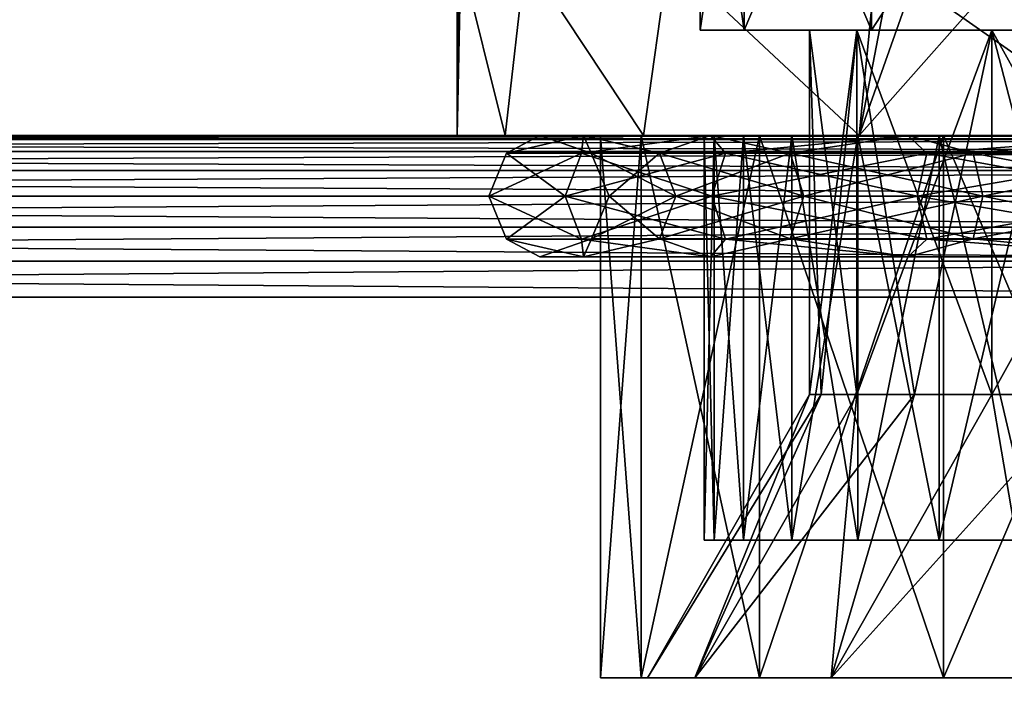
# Model space of a CAD drawing. Extents: x 0 to 500, y -78 to 1786.
# Tile 165 of 195: x 52.54 to 64.71, y 1773.47 to 1781.83. Entities that reach past the tile are written whole.
import ezdxf

# ---------------------------------------------------------------- set-up
doc = ezdxf.new("R2010")
doc.units = 0
doc.header["$LTSCALE"] = 52.148148
for name, color, linetype in [('100', 7, 'CONTINUOUS'), ('101', 7, 'CONTINUOUS'), ('102', 7, 'CONTINUOUS'), ('2', 7, 'CONTINUOUS'), ('281', 7, 'CONTINUOUS'), ('282', 7, 'CONTINUOUS'), ('283', 7, 'CONTINUOUS'), ('284', 7, 'CONTINUOUS'), ('285', 7, 'CONTINUOUS'), ('288', 7, 'CONTINUOUS'), ('289', 7, 'CONTINUOUS'), ('290', 7, 'CONTINUOUS'), ('298', 7, 'CONTINUOUS'), ('299', 7, 'CONTINUOUS'), ('300', 7, 'CONTINUOUS'), ('301', 7, 'CONTINUOUS'), ('302', 7, 'CONTINUOUS'), ('306', 7, 'CONTINUOUS'), ('307', 7, 'CONTINUOUS'), ('4', 7, 'CONTINUOUS'), ('6', 7, 'CONTINUOUS'), ('93', 7, 'CONTINUOUS'), ('95', 7, 'CONTINUOUS')]:
    doc.layers.add(name, color=color, linetype=linetype)

msp = doc.modelspace()

# ---------------------------------------------------------------- linework, layer by layer
at = {"layer": '100', "color": 7, "linetype": 'CONTINUOUS'}
for points in [[(61.123, 1775.4, -1.481), (61, 1775.4), (61.123, 1775.4, 1.481), (61.123, 1775.4, -1.481)], [(61.488, 1775.4, -2.922), (61.123, 1775.4, -1.481), (61.488, 1775.4, 2.922), (61.488, 1775.4, -2.922)], [(61.488, 1775.4, 2.922), (61.123, 1775.4, -1.481), (61.123, 1775.4, 1.481), (61.488, 1775.4, 2.922)], [(62.085, 1775.4, -4.284), (61.488, 1775.4, -2.922), (62.085, 1775.4, 4.284), (62.085, 1775.4, -4.284)], [(62.085, 1775.4, 4.284), (61.488, 1775.4, -2.922), (61.488, 1775.4, 2.922), (62.085, 1775.4, 4.284)], [(62.898, 1775.4, -5.528), (62.085, 1775.4, -4.284), (62.898, 1775.4, 5.528), (62.898, 1775.4, -5.528)], [(62.898, 1775.4, 5.528), (62.085, 1775.4, -4.284), (62.085, 1775.4, 4.284), (62.898, 1775.4, 5.528)], [(63.904, 1775.4, -6.622), (62.898, 1775.4, -5.528), (63.904, 1775.4, 6.622), (63.904, 1775.4, -6.622)], [(63.904, 1775.4, 6.622), (62.898, 1775.4, -5.528), (62.898, 1775.4, 5.528), (63.904, 1775.4, 6.622)], [(65.077, 1775.4, -7.534), (63.904, 1775.4, -6.622), (65.077, 1775.4, 7.534), (65.077, 1775.4, -7.534)], [(65.077, 1775.4, 7.534), (63.904, 1775.4, -6.622), (63.904, 1775.4, 6.622), (65.077, 1775.4, 7.534)]]:
    msp.add_3dface(points, dxfattribs=at)
at = {"layer": '101', "color": 7, "linetype": 'CONTINUOUS'}
for points in [[(61, 1780.4), (61.123, 1780.4, 1.481), (61, 1775.4), (61, 1780.4)], [(61, 1775.4), (61.123, 1780.4, 1.481), (61.123, 1775.4, 1.481), (61, 1775.4)], [(61.123, 1780.4, 1.481), (61.488, 1780.4, 2.922), (61.123, 1775.4, 1.481), (61.123, 1780.4, 1.481)], [(61.488, 1780.4, 2.922), (61.488, 1775.4, 2.922), (61.123, 1775.4, 1.481), (61.488, 1780.4, 2.922)], [(61.488, 1780.4, 2.922), (62.085, 1780.4, 4.284), (61.488, 1775.4, 2.922), (61.488, 1780.4, 2.922)], [(62.085, 1780.4, 4.284), (62.085, 1775.4, 4.284), (61.488, 1775.4, 2.922), (62.085, 1780.4, 4.284)], [(62.085, 1780.4, 4.284), (62.898, 1780.4, 5.528), (62.085, 1775.4, 4.284), (62.085, 1780.4, 4.284)], [(62.898, 1780.4, 5.528), (62.898, 1775.4, 5.528), (62.085, 1775.4, 4.284), (62.898, 1780.4, 5.528)], [(62.898, 1780.4, 5.528), (63.904, 1780.4, 6.622), (62.898, 1775.4, 5.528), (62.898, 1780.4, 5.528)], [(63.904, 1780.4, 6.622), (63.904, 1775.4, 6.622), (62.898, 1775.4, 5.528), (63.904, 1780.4, 6.622)], [(63.904, 1780.4, 6.622), (65.077, 1780.4, 7.535), (63.904, 1775.4, 6.622), (63.904, 1780.4, 6.622)], [(65.077, 1780.4, 7.535), (65.077, 1775.4, 7.534), (63.904, 1775.4, 6.622), (65.077, 1780.4, 7.535)]]:
    msp.add_3dface(points, dxfattribs=at)
at = {"layer": '102', "color": 7, "linetype": 'CONTINUOUS'}
for points in [[(61.123, 1780.4, -1.481), (61, 1780.4), (61.123, 1775.4, -1.481), (61.123, 1780.4, -1.481)], [(61, 1780.4), (61, 1775.4), (61.123, 1775.4, -1.481), (61, 1780.4)], [(61.488, 1780.4, -2.922), (61.123, 1780.4, -1.481), (61.488, 1775.4, -2.922), (61.488, 1780.4, -2.922)], [(61.123, 1780.4, -1.481), (61.123, 1775.4, -1.481), (61.488, 1775.4, -2.922), (61.123, 1780.4, -1.481)], [(62.085, 1780.4, -4.284), (61.488, 1780.4, -2.922), (62.085, 1775.4, -4.284), (62.085, 1780.4, -4.284)], [(61.488, 1780.4, -2.922), (61.488, 1775.4, -2.922), (62.085, 1775.4, -4.284), (61.488, 1780.4, -2.922)], [(62.898, 1780.4, -5.528), (62.085, 1780.4, -4.284), (62.898, 1775.4, -5.528), (62.898, 1780.4, -5.528)], [(62.085, 1780.4, -4.284), (62.085, 1775.4, -4.284), (62.898, 1775.4, -5.528), (62.085, 1780.4, -4.284)], [(63.904, 1780.4, -6.622), (62.898, 1780.4, -5.528), (63.904, 1775.4, -6.622), (63.904, 1780.4, -6.622)], [(62.898, 1780.4, -5.528), (62.898, 1775.4, -5.528), (63.904, 1775.4, -6.622), (62.898, 1780.4, -5.528)], [(65.077, 1780.4, -7.535), (63.904, 1780.4, -6.622), (65.077, 1775.4, -7.534), (65.077, 1780.4, -7.535)], [(63.904, 1780.4, -6.622), (63.904, 1775.4, -6.622), (65.077, 1775.4, -7.534), (63.904, 1780.4, -6.622)]]:
    msp.add_3dface(points, dxfattribs=at)
at = {"layer": '2', "color": 7, "linetype": 'CONTINUOUS'}
for points in [[(75, 1780.4, -13), (15, 1780.4, -13), (70.743, 1780.4, -8.969), (75, 1780.4, -13)], [(15, 1780.4, 13), (75, 1780.4, 13), (19.257, 1780.4, 8.969), (15, 1780.4, 13)], [(15, 1780.4, -13), (61, 1780.4), (61.123, 1780.4, -1.481), (15, 1780.4, -13)], [(61, 1780.4), (15, 1780.4, -13), (24.923, 1780.4, -7.535), (61, 1780.4)], [(70.743, 1780.4, -8.969), (15, 1780.4, -13), (69.257, 1780.4, -8.969), (70.743, 1780.4, -8.969)], [(69.257, 1780.4, -8.969), (15, 1780.4, -13), (67.791, 1780.4, -8.725), (69.257, 1780.4, -8.969)], [(67.791, 1780.4, -8.725), (15, 1780.4, -13), (66.385, 1780.4, -8.242), (67.791, 1780.4, -8.725)], [(66.385, 1780.4, -8.242), (15, 1780.4, -13), (65.077, 1780.4, -7.535), (66.385, 1780.4, -8.242)], [(65.077, 1780.4, -7.535), (15, 1780.4, -13), (63.904, 1780.4, -6.622), (65.077, 1780.4, -7.535)], [(63.904, 1780.4, -6.622), (15, 1780.4, -13), (62.898, 1780.4, -5.528), (63.904, 1780.4, -6.622)], [(62.898, 1780.4, -5.528), (15, 1780.4, -13), (62.085, 1780.4, -4.284), (62.898, 1780.4, -5.528)], [(62.085, 1780.4, -4.284), (15, 1780.4, -13), (61.488, 1780.4, -2.922), (62.085, 1780.4, -4.284)], [(61.488, 1780.4, -2.922), (15, 1780.4, -13), (61.123, 1780.4, -1.481), (61.488, 1780.4, -2.922)], [(19.257, 1780.4, 8.969), (75, 1780.4, 13), (20.743, 1780.4, 8.969), (19.257, 1780.4, 8.969)], [(20.743, 1780.4, 8.969), (75, 1780.4, 13), (22.209, 1780.4, 8.725), (20.743, 1780.4, 8.969)], [(22.209, 1780.4, 8.725), (75, 1780.4, 13), (23.615, 1780.4, 8.242), (22.209, 1780.4, 8.725)], [(23.615, 1780.4, 8.242), (75, 1780.4, 13), (24.923, 1780.4, 7.535), (23.615, 1780.4, 8.242)], [(24.923, 1780.4, 7.535), (75, 1780.4, 13), (26.096, 1780.4, 6.622), (24.923, 1780.4, 7.535)], [(26.096, 1780.4, -6.622), (61, 1780.4), (24.923, 1780.4, -7.535), (26.096, 1780.4, -6.622)], [(26.096, 1780.4, 6.622), (75, 1780.4, 13), (27.102, 1780.4, 5.528), (26.096, 1780.4, 6.622)], [(27.102, 1780.4, -5.528), (61, 1780.4), (26.096, 1780.4, -6.622), (27.102, 1780.4, -5.528)], [(27.102, 1780.4, 5.528), (75, 1780.4, 13), (27.915, 1780.4, 4.284), (27.102, 1780.4, 5.528)], [(27.915, 1780.4, -4.284), (61, 1780.4), (27.102, 1780.4, -5.528), (27.915, 1780.4, -4.284)], [(27.915, 1780.4, 4.284), (75, 1780.4, 13), (28.512, 1780.4, 2.922), (27.915, 1780.4, 4.284)], [(28.512, 1780.4, -2.922), (61, 1780.4), (27.915, 1780.4, -4.284), (28.512, 1780.4, -2.922)], [(28.512, 1780.4, 2.922), (75, 1780.4, 13), (28.877, 1780.4, 1.481), (28.512, 1780.4, 2.922)], [(28.877, 1780.4, -1.481), (61, 1780.4), (28.512, 1780.4, -2.922), (28.877, 1780.4, -1.481)], [(28.877, 1780.4, 1.481), (75, 1780.4, 13), (29, 1780.4), (28.877, 1780.4, 1.481)], [(29, 1780.4), (61, 1780.4), (28.877, 1780.4, -1.481), (29, 1780.4)], [(75, 1780.4, 13), (65.077, 1780.4, 7.535), (29, 1780.4), (75, 1780.4, 13)], [(61.123, 1780.4, 1.481), (61, 1780.4), (29, 1780.4), (61.123, 1780.4, 1.481)], [(61.488, 1780.4, 2.922), (61.123, 1780.4, 1.481), (29, 1780.4), (61.488, 1780.4, 2.922)], [(62.085, 1780.4, 4.284), (61.488, 1780.4, 2.922), (29, 1780.4), (62.085, 1780.4, 4.284)], [(62.898, 1780.4, 5.528), (62.085, 1780.4, 4.284), (29, 1780.4), (62.898, 1780.4, 5.528)], [(63.904, 1780.4, 6.622), (62.898, 1780.4, 5.528), (29, 1780.4), (63.904, 1780.4, 6.622)], [(65.077, 1780.4, 7.535), (63.904, 1780.4, 6.622), (29, 1780.4), (65.077, 1780.4, 7.535)]]:
    msp.add_3dface(points, dxfattribs=at)
at = {"layer": '281', "color": 7, "linetype": 'CONTINUOUS'}
for points in [[(62.448, 1777.2, 1.502), (62.3, 1777.2), (62.886, 1781.7, 2.947), (62.448, 1777.2, 1.502)], [(62.886, 1781.7, 2.947), (62.3, 1777.2), (62.3, 1781.7), (62.886, 1781.7, 2.947)], [(62.886, 1777.2, 2.947), (62.448, 1777.2, 1.502), (62.886, 1781.7, 2.947), (62.886, 1777.2, 2.947)], [(63.598, 1777.2, 4.278), (62.886, 1777.2, 2.947), (64.555, 1781.7, 5.445), (63.598, 1777.2, 4.278)], [(64.555, 1781.7, 5.445), (62.886, 1777.2, 2.947), (62.886, 1781.7, 2.947), (64.555, 1781.7, 5.445)], [(64.555, 1777.2, 5.445), (63.598, 1777.2, 4.278), (64.555, 1781.7, 5.445), (64.555, 1777.2, 5.445)], [(65.722, 1777.2, 6.402), (64.555, 1777.2, 5.445), (67.053, 1781.7, 7.114), (65.722, 1777.2, 6.402)], [(67.053, 1781.7, 7.114), (64.555, 1777.2, 5.445), (64.555, 1781.7, 5.445), (67.053, 1781.7, 7.114)]]:
    msp.add_3dface(points, dxfattribs=at)
at = {"layer": '282', "color": 7, "linetype": 'CONTINUOUS'}
for points in [[(59.72, 1773.7), (60.223, 1773.7, -3.177), (60.3, 1773.7), (59.72, 1773.7)], [(60.223, 1773.7, 3.177), (59.72, 1773.7), (60.885, 1773.7, 3.318), (60.223, 1773.7, 3.177)], [(59.72, 1773.7), (60.3, 1773.7), (60.885, 1773.7, 3.318), (59.72, 1773.7)], [(60.223, 1773.7, -3.177), (61.683, 1773.7, -6.042), (60.885, 1773.7, -3.318), (60.223, 1773.7, -3.177)], [(60.3, 1773.7), (60.223, 1773.7, -3.177), (60.885, 1773.7, -3.318), (60.3, 1773.7)], [(61.683, 1773.7, 6.042), (60.223, 1773.7, 3.177), (60.885, 1773.7, 3.318), (61.683, 1773.7, 6.042)], [(60.885, 1773.7, -3.318), (61.683, 1773.7, -6.042), (62.569, 1773.7, -6.235), (60.885, 1773.7, -3.318)], [(62.569, 1773.7, 6.235), (61.683, 1773.7, 6.042), (60.885, 1773.7, 3.318), (62.569, 1773.7, 6.235)], [(61.683, 1773.7, -6.042), (63.958, 1773.7, -8.317), (62.569, 1773.7, -6.235), (61.683, 1773.7, -6.042)], [(63.958, 1773.7, 8.317), (61.683, 1773.7, 6.042), (62.569, 1773.7, 6.235), (63.958, 1773.7, 8.317)], [(62.569, 1773.7, -6.235), (63.958, 1773.7, -8.317), (65.15, 1773.7, -8.4), (62.569, 1773.7, -6.235)], [(65.15, 1773.7, 8.4), (63.958, 1773.7, 8.317), (62.569, 1773.7, 6.235), (65.15, 1773.7, 8.4)], [(63.958, 1773.7, -8.317), (66.823, 1773.7, -9.777), (65.15, 1773.7, -8.4), (63.958, 1773.7, -8.317)], [(66.823, 1773.7, 9.777), (63.958, 1773.7, 8.317), (68.316, 1773.7, 9.553), (66.823, 1773.7, 9.777)], [(68.316, 1773.7, 9.553), (63.958, 1773.7, 8.317), (65.15, 1773.7, 8.4), (68.316, 1773.7, 9.553)]]:
    msp.add_3dface(points, dxfattribs=at)
at = {"layer": '283', "color": 7, "linetype": 'CONTINUOUS'}
for points in [[(59.72, 1773.7), (60.223, 1773.7, 3.177), (59.72, 1780.4), (59.72, 1773.7)], [(59.72, 1780.4), (60.223, 1773.7, 3.177), (60.223, 1780.4, 3.177), (59.72, 1780.4)], [(60.223, 1773.7, 3.177), (61.683, 1773.7, 6.042), (60.223, 1780.4, 3.177), (60.223, 1773.7, 3.177)], [(60.223, 1780.4, 3.177), (61.683, 1773.7, 6.042), (61.683, 1780.4, 6.042), (60.223, 1780.4, 3.177)], [(61.683, 1773.7, 6.042), (63.958, 1773.7, 8.317), (61.683, 1780.4, 6.042), (61.683, 1773.7, 6.042)], [(61.683, 1780.4, 6.042), (63.958, 1773.7, 8.317), (63.958, 1780.4, 8.317), (61.683, 1780.4, 6.042)], [(63.958, 1773.7, 8.317), (66.823, 1773.7, 9.777), (63.958, 1780.4, 8.317), (63.958, 1773.7, 8.317)], [(63.958, 1780.4, 8.317), (66.823, 1773.7, 9.777), (66.823, 1780.4, 9.777), (63.958, 1780.4, 8.317)]]:
    msp.add_3dface(points, dxfattribs=at)
at = {"layer": '284', "color": 7, "linetype": 'CONTINUOUS'}
for points in [[(59.72, 1780.4), (60.223, 1780.4, 3.177), (57.95, 1780.4), (59.72, 1780.4)], [(58.54, 1780.4, -3.724), (59.72, 1780.4), (57.95, 1780.4), (58.54, 1780.4, -3.724)], [(57.95, 1780.4), (60.223, 1780.4, 3.177), (58.54, 1780.4, 3.724), (57.95, 1780.4)], [(59.72, 1780.4), (58.54, 1780.4, -3.724), (60.223, 1780.4, -3.177), (59.72, 1780.4)], [(60.223, 1780.4, 3.177), (61.683, 1780.4, 6.042), (58.54, 1780.4, 3.724), (60.223, 1780.4, 3.177)], [(58.54, 1780.4, 3.724), (61.683, 1780.4, 6.042), (60.251, 1780.4, 7.083), (58.54, 1780.4, 3.724)], [(58.54, 1780.4, -3.724), (60.251, 1780.4, -7.083), (61.683, 1780.4, -6.042), (58.54, 1780.4, -3.724)], [(60.223, 1780.4, -3.177), (58.54, 1780.4, -3.724), (61.683, 1780.4, -6.042), (60.223, 1780.4, -3.177)], [(61.683, 1780.4, 6.042), (63.958, 1780.4, 8.317), (60.251, 1780.4, 7.083), (61.683, 1780.4, 6.042)], [(60.251, 1780.4, 7.083), (63.958, 1780.4, 8.317), (62.917, 1780.4, 9.749), (60.251, 1780.4, 7.083)], [(60.251, 1780.4, -7.083), (62.917, 1780.4, -9.749), (63.958, 1780.4, -8.317), (60.251, 1780.4, -7.083)], [(61.683, 1780.4, -6.042), (60.251, 1780.4, -7.083), (63.958, 1780.4, -8.317), (61.683, 1780.4, -6.042)], [(63.958, 1780.4, 8.317), (66.823, 1780.4, 9.777), (62.917, 1780.4, 9.749), (63.958, 1780.4, 8.317)], [(66.823, 1780.4, 9.777), (70, 1780.4, 10.28), (62.917, 1780.4, 9.749), (66.823, 1780.4, 9.777)], [(62.917, 1780.4, 9.749), (70, 1780.4, 10.28), (73.724, 1780.4, 11.46), (62.917, 1780.4, 9.749)], [(62.917, 1780.4, -9.749), (66.276, 1780.4, -11.46), (66.823, 1780.4, -9.777), (62.917, 1780.4, -9.749)], [(63.958, 1780.4, -8.317), (62.917, 1780.4, -9.749), (66.823, 1780.4, -9.777), (63.958, 1780.4, -8.317)], [(66.276, 1780.4, 11.46), (62.917, 1780.4, 9.749), (73.724, 1780.4, 11.46), (66.276, 1780.4, 11.46)]]:
    msp.add_3dface(points, dxfattribs=at)
at = {"layer": '285', "color": 7, "linetype": 'CONTINUOUS'}
for points in [[(57.95, 1785.9), (57.95, 1780.4), (57.992, 1782.6, 1.001), (57.95, 1785.9)], [(57.95, 1780.4), (58.54, 1780.4, 3.724), (57.992, 1782.6, 1.001), (57.95, 1780.4)], [(57.992, 1782.6, 1.001), (58.54, 1780.4, 3.724), (58.795, 1782.6, 4.434), (57.992, 1782.6, 1.001)], [(58.54, 1780.4, 3.724), (60.251, 1780.4, 7.083), (58.795, 1782.6, 4.434), (58.54, 1780.4, 3.724)], [(58.795, 1782.6, 4.434), (60.251, 1780.4, 7.083), (60.558, 1782.6, 7.487), (58.795, 1782.6, 4.434)], [(60.251, 1780.4, 7.083), (62.917, 1780.4, 9.749), (60.558, 1782.6, 7.487), (60.251, 1780.4, 7.083)], [(60.558, 1782.6, 7.487), (62.917, 1780.4, 9.749), (63.129, 1782.6, 9.899), (60.558, 1782.6, 7.487)], [(62.917, 1780.4, 9.749), (66.276, 1780.4, 11.46), (63.129, 1782.6, 9.899), (62.917, 1780.4, 9.749)], [(63.129, 1782.6, 9.899), (66.276, 1780.4, 11.46), (64.863, 1782.6, 10.9), (63.129, 1782.6, 9.899)]]:
    msp.add_3dface(points, dxfattribs=at)
at = {"layer": '288', "color": 7, "linetype": 'CONTINUOUS'}
for points in [[(62.3, 1781.7), (62.3, 1777.2), (62.448, 1777.2, -1.502), (62.3, 1781.7)], [(62.886, 1781.7, -2.947), (62.3, 1781.7), (62.886, 1777.2, -2.947), (62.886, 1781.7, -2.947)], [(62.886, 1777.2, -2.947), (62.3, 1781.7), (62.448, 1777.2, -1.502), (62.886, 1777.2, -2.947)], [(64.555, 1781.7, -5.445), (62.886, 1781.7, -2.947), (64.555, 1777.2, -5.445), (64.555, 1781.7, -5.445)], [(64.555, 1777.2, -5.445), (62.886, 1781.7, -2.947), (63.598, 1777.2, -4.278), (64.555, 1777.2, -5.445)], [(63.598, 1777.2, -4.278), (62.886, 1781.7, -2.947), (62.886, 1777.2, -2.947), (63.598, 1777.2, -4.278)], [(67.053, 1781.7, -7.114), (64.555, 1781.7, -5.445), (67.053, 1777.2, -7.114), (67.053, 1781.7, -7.114)], [(67.053, 1777.2, -7.114), (64.555, 1781.7, -5.445), (65.722, 1777.2, -6.402), (67.053, 1777.2, -7.114)], [(65.722, 1777.2, -6.402), (64.555, 1781.7, -5.445), (64.555, 1777.2, -5.445), (65.722, 1777.2, -6.402)]]:
    msp.add_3dface(points, dxfattribs=at)
at = {"layer": '289', "color": 7, "linetype": 'CONTINUOUS'}
for points in [[(60.223, 1773.7, -3.177), (59.72, 1773.7), (60.223, 1780.4, -3.177), (60.223, 1773.7, -3.177)], [(59.72, 1773.7), (59.72, 1780.4), (60.223, 1780.4, -3.177), (59.72, 1773.7)], [(61.683, 1773.7, -6.042), (60.223, 1773.7, -3.177), (61.683, 1780.4, -6.042), (61.683, 1773.7, -6.042)], [(60.223, 1773.7, -3.177), (60.223, 1780.4, -3.177), (61.683, 1780.4, -6.042), (60.223, 1773.7, -3.177)], [(63.958, 1773.7, -8.317), (61.683, 1773.7, -6.042), (63.958, 1780.4, -8.317), (63.958, 1773.7, -8.317)], [(61.683, 1773.7, -6.042), (61.683, 1780.4, -6.042), (63.958, 1780.4, -8.317), (61.683, 1773.7, -6.042)], [(66.823, 1773.7, -9.777), (63.958, 1773.7, -8.317), (66.823, 1780.4, -9.777), (66.823, 1773.7, -9.777)], [(63.958, 1773.7, -8.317), (63.958, 1780.4, -8.317), (66.823, 1780.4, -9.777), (63.958, 1773.7, -8.317)]]:
    msp.add_3dface(points, dxfattribs=at)
at = {"layer": '290', "color": 7, "linetype": 'CONTINUOUS'}
for points in [[(57.95, 1780.4), (57.95, 1785.9), (57.96, 1785.9, -0.501), (57.95, 1780.4)], [(57.992, 1782.6, -1.001), (57.95, 1780.4), (57.992, 1785.9, -1.001), (57.992, 1782.6, -1.001)], [(57.992, 1785.9, -1.001), (57.95, 1780.4), (57.96, 1785.9, -0.501), (57.992, 1785.9, -1.001)], [(64.863, 1782.6, -10.9), (62.917, 1780.4, -9.749), (64.863, 1785.9, -10.9), (64.863, 1782.6, -10.9)], [(64.863, 1785.9, -10.9), (62.917, 1780.4, -9.749), (63.975, 1785.9, -10.436), (64.863, 1785.9, -10.9)], [(63.975, 1785.9, -10.436), (62.917, 1780.4, -9.749), (63.129, 1782.6, -9.899), (63.975, 1785.9, -10.436)], [(58.54, 1780.4, -3.724), (57.95, 1780.4), (57.992, 1782.6, -1.001), (58.54, 1780.4, -3.724)], [(58.795, 1782.6, -4.434), (58.54, 1780.4, -3.724), (57.992, 1782.6, -1.001), (58.795, 1782.6, -4.434)], [(60.251, 1780.4, -7.083), (58.54, 1780.4, -3.724), (58.795, 1782.6, -4.434), (60.251, 1780.4, -7.083)], [(60.558, 1782.6, -7.487), (60.251, 1780.4, -7.083), (58.795, 1782.6, -4.434), (60.558, 1782.6, -7.487)], [(62.917, 1780.4, -9.749), (60.251, 1780.4, -7.083), (60.558, 1782.6, -7.487), (62.917, 1780.4, -9.749)], [(63.129, 1782.6, -9.899), (62.917, 1780.4, -9.749), (60.558, 1782.6, -7.487), (63.129, 1782.6, -9.899)], [(66.276, 1780.4, -11.46), (62.917, 1780.4, -9.749), (64.863, 1782.6, -10.9), (66.276, 1780.4, -11.46)]]:
    msp.add_3dface(points, dxfattribs=at)
at = {"layer": '298', "color": 7, "linetype": 'CONTINUOUS'}
for points in [[(62.3, 1777.2), (60.3, 1773.7), (60.885, 1773.7, -3.318), (62.3, 1777.2)], [(62.3, 1777.2), (60.885, 1773.7, -3.318), (62.448, 1777.2, -1.502), (62.3, 1777.2)], [(60.885, 1773.7, -3.318), (62.569, 1773.7, -6.235), (62.886, 1777.2, -2.947), (60.885, 1773.7, -3.318)], [(60.885, 1773.7, -3.318), (62.886, 1777.2, -2.947), (62.448, 1777.2, -1.502), (60.885, 1773.7, -3.318)], [(62.569, 1773.7, -6.235), (65.15, 1773.7, -8.4), (64.555, 1777.2, -5.445), (62.569, 1773.7, -6.235)], [(62.569, 1773.7, -6.235), (64.555, 1777.2, -5.445), (63.598, 1777.2, -4.278), (62.569, 1773.7, -6.235)], [(62.569, 1773.7, -6.235), (63.598, 1777.2, -4.278), (62.886, 1777.2, -2.947), (62.569, 1773.7, -6.235)], [(65.15, 1773.7, -8.4), (65.722, 1777.2, -6.402), (64.555, 1777.2, -5.445), (65.15, 1773.7, -8.4)]]:
    msp.add_3dface(points, dxfattribs=at)
at = {"layer": '299', "color": 7, "linetype": 'CONTINUOUS'}
for points in [[(62.3, 1777.2), (62.448, 1777.2, 1.502), (60.3, 1773.7), (62.3, 1777.2)], [(60.3, 1773.7), (62.448, 1777.2, 1.502), (60.885, 1773.7, 3.318), (60.3, 1773.7)], [(62.448, 1777.2, 1.502), (62.886, 1777.2, 2.947), (60.885, 1773.7, 3.318), (62.448, 1777.2, 1.502)], [(62.886, 1777.2, 2.947), (63.598, 1777.2, 4.278), (60.885, 1773.7, 3.318), (62.886, 1777.2, 2.947)], [(63.598, 1777.2, 4.278), (62.569, 1773.7, 6.235), (60.885, 1773.7, 3.318), (63.598, 1777.2, 4.278)], [(63.598, 1777.2, 4.278), (64.555, 1777.2, 5.445), (62.569, 1773.7, 6.235), (63.598, 1777.2, 4.278)], [(64.555, 1777.2, 5.445), (65.722, 1777.2, 6.402), (62.569, 1773.7, 6.235), (64.555, 1777.2, 5.445)], [(65.722, 1777.2, 6.402), (65.15, 1773.7, 8.4), (62.569, 1773.7, 6.235), (65.722, 1777.2, 6.402)]]:
    msp.add_3dface(points, dxfattribs=at)
at = {"layer": '300', "color": 7, "linetype": 'CONTINUOUS'}
for points in [[(60.95, 1785.4), (61.496, 1785.4, 3.095), (60.95, 1781.7), (60.95, 1785.4)], [(60.95, 1781.7), (61.496, 1785.4, 3.095), (61.496, 1781.7, 3.095), (60.95, 1781.7)], [(61.496, 1785.4, 3.095), (63.067, 1785.4, 5.817), (61.496, 1781.7, 3.095), (61.496, 1785.4, 3.095)], [(61.496, 1781.7, 3.095), (63.067, 1785.4, 5.817), (63.067, 1781.7, 5.817), (61.496, 1781.7, 3.095)], [(63.067, 1785.4, 5.817), (65.475, 1785.4, 7.838), (63.067, 1781.7, 5.817), (63.067, 1785.4, 5.817)], [(63.067, 1781.7, 5.817), (65.475, 1785.4, 7.838), (65.475, 1781.7, 7.838), (63.067, 1781.7, 5.817)]]:
    msp.add_3dface(points, dxfattribs=at)
at = {"layer": '301', "color": 7, "linetype": 'CONTINUOUS'}
for points in [[(62.3, 1781.7), (60.95, 1781.7), (61.496, 1781.7, 3.095), (62.3, 1781.7)], [(60.95, 1781.7), (62.3, 1781.7), (62.886, 1781.7, -2.947), (60.95, 1781.7)], [(61.496, 1781.7, -3.095), (60.95, 1781.7), (62.886, 1781.7, -2.947), (61.496, 1781.7, -3.095)], [(64.555, 1781.7, 5.445), (62.886, 1781.7, 2.947), (61.496, 1781.7, 3.095), (64.555, 1781.7, 5.445)], [(64.555, 1781.7, 5.445), (61.496, 1781.7, 3.095), (63.067, 1781.7, 5.817), (64.555, 1781.7, 5.445)], [(62.886, 1781.7, 2.947), (62.3, 1781.7), (61.496, 1781.7, 3.095), (62.886, 1781.7, 2.947)], [(63.067, 1781.7, -5.817), (61.496, 1781.7, -3.095), (64.555, 1781.7, -5.445), (63.067, 1781.7, -5.817)], [(64.555, 1781.7, -5.445), (61.496, 1781.7, -3.095), (62.886, 1781.7, -2.947), (64.555, 1781.7, -5.445)], [(67.053, 1781.7, 7.114), (64.555, 1781.7, 5.445), (63.067, 1781.7, 5.817), (67.053, 1781.7, 7.114)], [(67.053, 1781.7, 7.114), (63.067, 1781.7, 5.817), (65.475, 1781.7, 7.838), (67.053, 1781.7, 7.114)], [(65.475, 1781.7, -7.838), (63.067, 1781.7, -5.817), (67.053, 1781.7, -7.114), (65.475, 1781.7, -7.838)], [(67.053, 1781.7, -7.114), (63.067, 1781.7, -5.817), (64.555, 1781.7, -5.445), (67.053, 1781.7, -7.114)]]:
    msp.add_3dface(points, dxfattribs=at)
at = {"layer": '302', "color": 7, "linetype": 'CONTINUOUS'}
for points in [[(61.496, 1785.4, -3.095), (60.95, 1785.4), (61.496, 1781.7, -3.095), (61.496, 1785.4, -3.095)], [(60.95, 1785.4), (60.95, 1781.7), (61.496, 1781.7, -3.095), (60.95, 1785.4)], [(63.067, 1785.4, -5.817), (61.496, 1785.4, -3.095), (63.067, 1781.7, -5.817), (63.067, 1785.4, -5.817)], [(61.496, 1785.4, -3.095), (61.496, 1781.7, -3.095), (63.067, 1781.7, -5.817), (61.496, 1785.4, -3.095)], [(65.475, 1785.4, -7.838), (63.067, 1785.4, -5.817), (65.475, 1781.7, -7.838), (65.475, 1785.4, -7.838)], [(63.067, 1785.4, -5.817), (63.067, 1781.7, -5.817), (65.475, 1781.7, -7.838), (63.067, 1785.4, -5.817)]]:
    msp.add_3dface(points, dxfattribs=at)
at = {"layer": '306', "color": 7, "linetype": 'CONTINUOUS'}
for points in [[(59.484, 1780.18, -4.802), (58.557, 1780.18, -1.645), (59.51, 1780.4, -3.408), (59.484, 1780.18, -4.802)], [(58.557, 1780.18, -1.645), (58.557, 1780.18, 1.645), (58.97, 1780.4), (58.557, 1780.18, -1.645)], [(59.51, 1780.4, -3.408), (58.557, 1780.18, -1.645), (58.97, 1780.4), (59.51, 1780.4, -3.408)], [(58.557, 1780.18, 1.645), (59.484, 1780.18, 4.802), (59.51, 1780.4, 3.408), (58.557, 1780.18, 1.645)], [(58.97, 1780.4), (58.557, 1780.18, 1.645), (59.51, 1780.4, 3.408), (58.97, 1780.4)], [(61.263, 1780.18, -7.57), (59.484, 1780.18, -4.802), (61.077, 1780.4, -6.483), (61.263, 1780.18, -7.57)], [(61.077, 1780.4, -6.483), (59.484, 1780.18, -4.802), (59.51, 1780.4, -3.408), (61.077, 1780.4, -6.483)], [(59.484, 1780.18, 4.802), (61.263, 1780.18, 7.57), (61.077, 1780.4, 6.483), (59.484, 1780.18, 4.802)], [(59.51, 1780.4, 3.408), (59.484, 1780.18, 4.802), (61.077, 1780.4, 6.483), (59.51, 1780.4, 3.408)], [(63.517, 1780.4, -8.923), (61.263, 1780.18, -7.57), (61.077, 1780.4, -6.483), (63.517, 1780.4, -8.923)], [(61.077, 1780.4, 6.483), (61.263, 1780.18, 7.57), (63.517, 1780.4, 8.923), (61.077, 1780.4, 6.483)], [(63.75, 1780.18, -9.725), (61.263, 1780.18, -7.57), (63.517, 1780.4, -8.923), (63.75, 1780.18, -9.725)], [(61.263, 1780.18, 7.57), (63.75, 1780.18, 9.725), (63.517, 1780.4, 8.923), (61.263, 1780.18, 7.57)], [(66.592, 1780.4, -10.49), (63.75, 1780.18, -9.725), (63.517, 1780.4, -8.923), (66.592, 1780.4, -10.49)], [(63.517, 1780.4, 8.923), (63.75, 1780.18, 9.725), (66.592, 1780.4, 10.49), (63.517, 1780.4, 8.923)], [(66.743, 1780.18, -11.092), (63.75, 1780.18, -9.725), (66.592, 1780.4, -10.49), (66.743, 1780.18, -11.092)], [(63.75, 1780.18, 9.725), (66.743, 1780.18, 11.092), (66.592, 1780.4, 10.49), (63.75, 1780.18, 9.725)], [(59.285, 1779.649, -4.894), (58.34, 1779.649, -1.676), (59.484, 1780.18, -4.802), (59.285, 1779.649, -4.894)], [(58.34, 1779.649, -1.676), (58.34, 1779.649, 1.676), (58.557, 1780.18, -1.645), (58.34, 1779.649, -1.676)], [(59.484, 1780.18, -4.802), (58.34, 1779.649, -1.676), (58.557, 1780.18, -1.645), (59.484, 1780.18, -4.802)], [(58.34, 1779.649, 1.676), (59.285, 1779.649, 4.894), (58.557, 1780.18, 1.645), (58.34, 1779.649, 1.676)], [(58.557, 1780.18, -1.645), (58.34, 1779.649, 1.676), (58.557, 1780.18, 1.645), (58.557, 1780.18, -1.645)], [(58.557, 1780.18, 1.645), (59.285, 1779.649, 4.894), (59.484, 1780.18, 4.802), (58.557, 1780.18, 1.645)], [(61.097, 1779.649, -7.714), (59.285, 1779.649, -4.894), (61.263, 1780.18, -7.57), (61.097, 1779.649, -7.714)], [(61.263, 1780.18, -7.57), (59.285, 1779.649, -4.894), (59.484, 1780.18, -4.802), (61.263, 1780.18, -7.57)], [(59.285, 1779.649, 4.894), (61.097, 1779.649, 7.714), (59.484, 1780.18, 4.802), (59.285, 1779.649, 4.894)], [(59.484, 1780.18, 4.802), (61.097, 1779.649, 7.714), (61.263, 1780.18, 7.57), (59.484, 1780.18, 4.802)], [(63.631, 1779.649, -9.91), (61.097, 1779.649, -7.714), (63.75, 1780.18, -9.725), (63.631, 1779.649, -9.91)], [(63.75, 1780.18, -9.725), (61.097, 1779.649, -7.714), (61.263, 1780.18, -7.57), (63.75, 1780.18, -9.725)], [(61.097, 1779.649, 7.714), (63.631, 1779.649, 9.91), (61.263, 1780.18, 7.57), (61.097, 1779.649, 7.714)], [(61.263, 1780.18, 7.57), (63.631, 1779.649, 9.91), (63.75, 1780.18, 9.725), (61.263, 1780.18, 7.57)], [(66.681, 1779.649, -11.303), (63.631, 1779.649, -9.91), (66.743, 1780.18, -11.092), (66.681, 1779.649, -11.303)], [(66.743, 1780.18, -11.092), (63.631, 1779.649, -9.91), (63.75, 1780.18, -9.725), (66.743, 1780.18, -11.092)], [(63.631, 1779.649, 9.91), (66.681, 1779.649, 11.303), (63.75, 1780.18, 9.725), (63.631, 1779.649, 9.91)], [(63.75, 1780.18, 9.725), (66.681, 1779.649, 11.303), (66.743, 1780.18, 11.092), (63.75, 1780.18, 9.725)], [(58.558, 1779.119, -1.645), (58.558, 1779.119, 1.645), (58.34, 1779.649, -1.676), (58.558, 1779.119, -1.645)], [(59.285, 1779.649, -4.894), (58.558, 1779.119, -1.645), (58.34, 1779.649, -1.676), (59.285, 1779.649, -4.894)], [(58.558, 1779.119, 1.645), (59.485, 1779.119, 4.802), (58.34, 1779.649, 1.676), (58.558, 1779.119, 1.645)], [(58.34, 1779.649, -1.676), (58.558, 1779.119, 1.645), (58.34, 1779.649, 1.676), (58.34, 1779.649, -1.676)], [(58.34, 1779.649, 1.676), (59.485, 1779.119, 4.802), (59.285, 1779.649, 4.894), (58.34, 1779.649, 1.676)], [(59.485, 1779.119, -4.802), (58.558, 1779.119, -1.645), (59.285, 1779.649, -4.894), (59.485, 1779.119, -4.802)], [(61.097, 1779.649, -7.714), (59.485, 1779.119, -4.802), (59.285, 1779.649, -4.894), (61.097, 1779.649, -7.714)], [(59.485, 1779.119, 4.802), (61.264, 1779.119, 7.57), (59.285, 1779.649, 4.894), (59.485, 1779.119, 4.802)], [(59.285, 1779.649, 4.894), (61.264, 1779.119, 7.57), (61.097, 1779.649, 7.714), (59.285, 1779.649, 4.894)], [(61.264, 1779.119, -7.57), (59.485, 1779.119, -4.802), (61.097, 1779.649, -7.714), (61.264, 1779.119, -7.57)], [(63.631, 1779.649, -9.91), (61.264, 1779.119, -7.57), (61.097, 1779.649, -7.714), (63.631, 1779.649, -9.91)], [(61.264, 1779.119, 7.57), (63.75, 1779.119, 9.724), (61.097, 1779.649, 7.714), (61.264, 1779.119, 7.57)], [(61.097, 1779.649, 7.714), (63.75, 1779.119, 9.724), (63.631, 1779.649, 9.91), (61.097, 1779.649, 7.714)], [(63.75, 1779.119, -9.724), (61.264, 1779.119, -7.57), (63.631, 1779.649, -9.91), (63.75, 1779.119, -9.724)], [(66.681, 1779.649, -11.303), (63.75, 1779.119, -9.724), (63.631, 1779.649, -9.91), (66.681, 1779.649, -11.303)], [(63.75, 1779.119, 9.724), (66.743, 1779.119, 11.091), (63.631, 1779.649, 9.91), (63.75, 1779.119, 9.724)], [(63.631, 1779.649, 9.91), (66.743, 1779.119, 11.091), (66.681, 1779.649, 11.303), (63.631, 1779.649, 9.91)], [(66.743, 1779.119, -11.091), (63.75, 1779.119, -9.724), (66.681, 1779.649, -11.303), (66.743, 1779.119, -11.091)], [(58.558, 1779.119, -1.645), (59.485, 1779.119, -4.802), (59.51, 1778.9, -3.408), (58.558, 1779.119, -1.645)], [(58.558, 1779.119, 1.645), (58.558, 1779.119, -1.645), (58.97, 1778.9), (58.558, 1779.119, 1.645)], [(58.97, 1778.9), (58.558, 1779.119, -1.645), (59.51, 1778.9, -3.408), (58.97, 1778.9)], [(59.485, 1779.119, 4.802), (58.558, 1779.119, 1.645), (59.51, 1778.9, 3.408), (59.485, 1779.119, 4.802)], [(59.51, 1778.9, 3.408), (58.558, 1779.119, 1.645), (58.97, 1778.9), (59.51, 1778.9, 3.408)], [(59.485, 1779.119, -4.802), (61.264, 1779.119, -7.57), (61.077, 1778.9, -6.483), (59.485, 1779.119, -4.802)], [(59.51, 1778.9, -3.408), (59.485, 1779.119, -4.802), (61.077, 1778.9, -6.483), (59.51, 1778.9, -3.408)], [(61.264, 1779.119, 7.57), (59.485, 1779.119, 4.802), (61.077, 1778.9, 6.483), (61.264, 1779.119, 7.57)], [(61.077, 1778.9, 6.483), (59.485, 1779.119, 4.802), (59.51, 1778.9, 3.408), (61.077, 1778.9, 6.483)], [(61.077, 1778.9, -6.483), (61.264, 1779.119, -7.57), (63.517, 1778.9, -8.923), (61.077, 1778.9, -6.483)], [(63.517, 1778.9, 8.923), (61.264, 1779.119, 7.57), (61.077, 1778.9, 6.483), (63.517, 1778.9, 8.923)], [(61.264, 1779.119, -7.57), (63.75, 1779.119, -9.724), (63.517, 1778.9, -8.923), (61.264, 1779.119, -7.57)], [(63.75, 1779.119, 9.724), (61.264, 1779.119, 7.57), (63.517, 1778.9, 8.923), (63.75, 1779.119, 9.724)], [(63.517, 1778.9, -8.923), (63.75, 1779.119, -9.724), (66.592, 1778.9, -10.49), (63.517, 1778.9, -8.923)], [(66.592, 1778.9, 10.49), (63.75, 1779.119, 9.724), (63.517, 1778.9, 8.923), (66.592, 1778.9, 10.49)], [(63.75, 1779.119, -9.724), (66.743, 1779.119, -11.091), (66.592, 1778.9, -10.49), (63.75, 1779.119, -9.724)], [(66.743, 1779.119, 11.091), (63.75, 1779.119, 9.724), (66.592, 1778.9, 10.49), (66.743, 1779.119, 11.091)]]:
    msp.add_3dface(points, dxfattribs=at)
at = {"layer": '307', "color": 7, "linetype": 'CONTINUOUS'}
for points in [[(59.51, 1780.4, -3.408), (58.97, 1780.4), (59.606, 1780.181, -1.494), (59.51, 1780.4, -3.408)], [(58.97, 1780.4), (59.51, 1780.4, 3.408), (59.606, 1780.181, 1.494), (58.97, 1780.4)], [(59.606, 1780.181, -1.494), (58.97, 1780.4), (59.606, 1780.181, 1.494), (59.606, 1780.181, -1.494)], [(61.077, 1780.4, -6.483), (59.51, 1780.4, -3.408), (60.448, 1780.181, -4.362), (61.077, 1780.4, -6.483)], [(60.448, 1780.181, -4.362), (59.51, 1780.4, -3.408), (59.606, 1780.181, -1.494), (60.448, 1780.181, -4.362)], [(59.51, 1780.4, 3.408), (61.077, 1780.4, 6.483), (60.448, 1780.181, 4.362), (59.51, 1780.4, 3.408)], [(59.606, 1780.181, 1.494), (59.51, 1780.4, 3.408), (60.448, 1780.181, 4.362), (59.606, 1780.181, 1.494)], [(62.064, 1780.181, -6.876), (61.077, 1780.4, -6.483), (60.448, 1780.181, -4.362), (62.064, 1780.181, -6.876)], [(60.448, 1780.181, 4.362), (61.077, 1780.4, 6.483), (62.064, 1780.181, 6.876), (60.448, 1780.181, 4.362)], [(63.517, 1780.4, -8.923), (61.077, 1780.4, -6.483), (62.064, 1780.181, -6.876), (63.517, 1780.4, -8.923)], [(61.077, 1780.4, 6.483), (63.517, 1780.4, 8.923), (62.064, 1780.181, 6.876), (61.077, 1780.4, 6.483)], [(64.323, 1780.181, -8.834), (63.517, 1780.4, -8.923), (62.064, 1780.181, -6.876), (64.323, 1780.181, -8.834)], [(62.064, 1780.181, 6.876), (63.517, 1780.4, 8.923), (64.323, 1780.181, 8.834), (62.064, 1780.181, 6.876)], [(66.592, 1780.4, -10.49), (63.517, 1780.4, -8.923), (64.323, 1780.181, -8.834), (66.592, 1780.4, -10.49)], [(63.517, 1780.4, 8.923), (66.592, 1780.4, 10.49), (64.323, 1780.181, 8.834), (63.517, 1780.4, 8.923)], [(67.042, 1780.181, -10.075), (66.592, 1780.4, -10.49), (64.323, 1780.181, -8.834), (67.042, 1780.181, -10.075)], [(64.323, 1780.181, 8.834), (66.592, 1780.4, 10.49), (67.042, 1780.181, 10.075), (64.323, 1780.181, 8.834)], [(60.448, 1780.181, -4.362), (59.606, 1780.181, -1.494), (60.649, 1779.651, -4.27), (60.448, 1780.181, -4.362)], [(59.606, 1780.181, -1.494), (59.606, 1780.181, 1.494), (59.825, 1779.651, -1.463), (59.606, 1780.181, -1.494)], [(60.649, 1779.651, -4.27), (59.606, 1780.181, -1.494), (59.825, 1779.651, -1.463), (60.649, 1779.651, -4.27)], [(59.606, 1780.181, 1.494), (60.448, 1780.181, 4.362), (59.825, 1779.651, 1.463), (59.606, 1780.181, 1.494)], [(59.825, 1779.651, -1.463), (59.606, 1780.181, 1.494), (59.825, 1779.651, 1.463), (59.825, 1779.651, -1.463)], [(59.825, 1779.651, 1.463), (60.448, 1780.181, 4.362), (60.649, 1779.651, 4.27), (59.825, 1779.651, 1.463)], [(62.064, 1780.181, -6.876), (60.448, 1780.181, -4.362), (62.231, 1779.651, -6.732), (62.064, 1780.181, -6.876)], [(62.231, 1779.651, -6.732), (60.448, 1780.181, -4.362), (60.649, 1779.651, -4.27), (62.231, 1779.651, -6.732)], [(60.448, 1780.181, 4.362), (62.064, 1780.181, 6.876), (60.649, 1779.651, 4.27), (60.448, 1780.181, 4.362)], [(60.649, 1779.651, 4.27), (62.064, 1780.181, 6.876), (62.231, 1779.651, 6.732), (60.649, 1779.651, 4.27)], [(64.323, 1780.181, -8.834), (62.064, 1780.181, -6.876), (64.442, 1779.651, -8.648), (64.323, 1780.181, -8.834)], [(64.442, 1779.651, -8.648), (62.064, 1780.181, -6.876), (62.231, 1779.651, -6.732), (64.442, 1779.651, -8.648)], [(62.064, 1780.181, 6.876), (64.323, 1780.181, 8.834), (62.231, 1779.651, 6.732), (62.064, 1780.181, 6.876)], [(62.231, 1779.651, 6.732), (64.323, 1780.181, 8.834), (64.442, 1779.651, 8.648), (62.231, 1779.651, 6.732)], [(67.042, 1780.181, -10.075), (64.323, 1780.181, -8.834), (67.104, 1779.651, -9.864), (67.042, 1780.181, -10.075)], [(67.104, 1779.651, -9.864), (64.323, 1780.181, -8.834), (64.442, 1779.651, -8.648), (67.104, 1779.651, -9.864)], [(64.323, 1780.181, 8.834), (67.042, 1780.181, 10.075), (64.442, 1779.651, 8.648), (64.323, 1780.181, 8.834)], [(64.442, 1779.651, 8.648), (67.042, 1780.181, 10.075), (67.104, 1779.651, 9.864), (64.442, 1779.651, 8.648)], [(59.825, 1779.651, -1.463), (59.825, 1779.651, 1.463), (59.607, 1779.12, -1.494), (59.825, 1779.651, -1.463)], [(60.449, 1779.12, -4.362), (59.825, 1779.651, -1.463), (59.607, 1779.12, -1.494), (60.449, 1779.12, -4.362)], [(59.825, 1779.651, 1.463), (60.649, 1779.651, 4.27), (59.607, 1779.12, 1.494), (59.825, 1779.651, 1.463)], [(59.607, 1779.12, -1.494), (59.825, 1779.651, 1.463), (59.607, 1779.12, 1.494), (59.607, 1779.12, -1.494)], [(59.607, 1779.12, 1.494), (60.649, 1779.651, 4.27), (60.449, 1779.12, 4.362), (59.607, 1779.12, 1.494)], [(60.649, 1779.651, -4.27), (59.825, 1779.651, -1.463), (60.449, 1779.12, -4.362), (60.649, 1779.651, -4.27)], [(62.065, 1779.12, -6.876), (60.649, 1779.651, -4.27), (60.449, 1779.12, -4.362), (62.065, 1779.12, -6.876)], [(60.649, 1779.651, 4.27), (62.231, 1779.651, 6.732), (60.449, 1779.12, 4.362), (60.649, 1779.651, 4.27)], [(60.449, 1779.12, 4.362), (62.231, 1779.651, 6.732), (62.065, 1779.12, 6.876), (60.449, 1779.12, 4.362)], [(62.231, 1779.651, -6.732), (60.649, 1779.651, -4.27), (62.065, 1779.12, -6.876), (62.231, 1779.651, -6.732)], [(64.323, 1779.12, -8.833), (62.231, 1779.651, -6.732), (62.065, 1779.12, -6.876), (64.323, 1779.12, -8.833)], [(62.231, 1779.651, 6.732), (64.442, 1779.651, 8.648), (62.065, 1779.12, 6.876), (62.231, 1779.651, 6.732)], [(62.065, 1779.12, 6.876), (64.442, 1779.651, 8.648), (64.323, 1779.12, 8.833), (62.065, 1779.12, 6.876)], [(64.442, 1779.651, -8.648), (62.231, 1779.651, -6.732), (64.323, 1779.12, -8.833), (64.442, 1779.651, -8.648)], [(67.042, 1779.12, -10.074), (64.442, 1779.651, -8.648), (64.323, 1779.12, -8.833), (67.042, 1779.12, -10.074)], [(64.442, 1779.651, 8.648), (67.104, 1779.651, 9.864), (64.323, 1779.12, 8.833), (64.442, 1779.651, 8.648)], [(64.323, 1779.12, 8.833), (67.104, 1779.651, 9.864), (67.042, 1779.12, 10.074), (64.323, 1779.12, 8.833)], [(67.104, 1779.651, -9.864), (64.442, 1779.651, -8.648), (67.042, 1779.12, -10.074), (67.104, 1779.651, -9.864)], [(59.51, 1778.9, 3.408), (58.97, 1778.9), (59.607, 1779.12, 1.494), (59.51, 1778.9, 3.408)], [(58.97, 1778.9), (59.51, 1778.9, -3.408), (59.607, 1779.12, -1.494), (58.97, 1778.9)], [(58.97, 1778.9), (59.607, 1779.12, -1.494), (59.607, 1779.12, 1.494), (58.97, 1778.9)], [(61.077, 1778.9, 6.483), (59.51, 1778.9, 3.408), (60.449, 1779.12, 4.362), (61.077, 1778.9, 6.483)], [(59.51, 1778.9, 3.408), (59.607, 1779.12, 1.494), (60.449, 1779.12, 4.362), (59.51, 1778.9, 3.408)], [(59.51, 1778.9, -3.408), (61.077, 1778.9, -6.483), (60.449, 1779.12, -4.362), (59.51, 1778.9, -3.408)], [(59.51, 1778.9, -3.408), (60.449, 1779.12, -4.362), (59.607, 1779.12, -1.494), (59.51, 1778.9, -3.408)], [(61.077, 1778.9, 6.483), (60.449, 1779.12, 4.362), (62.065, 1779.12, 6.876), (61.077, 1778.9, 6.483)], [(61.077, 1778.9, -6.483), (62.065, 1779.12, -6.876), (60.449, 1779.12, -4.362), (61.077, 1778.9, -6.483)], [(63.517, 1778.9, 8.923), (61.077, 1778.9, 6.483), (62.065, 1779.12, 6.876), (63.517, 1778.9, 8.923)], [(61.077, 1778.9, -6.483), (63.517, 1778.9, -8.923), (62.065, 1779.12, -6.876), (61.077, 1778.9, -6.483)], [(63.517, 1778.9, 8.923), (62.065, 1779.12, 6.876), (64.323, 1779.12, 8.833), (63.517, 1778.9, 8.923)], [(63.517, 1778.9, -8.923), (64.323, 1779.12, -8.833), (62.065, 1779.12, -6.876), (63.517, 1778.9, -8.923)], [(66.592, 1778.9, 10.49), (63.517, 1778.9, 8.923), (64.323, 1779.12, 8.833), (66.592, 1778.9, 10.49)], [(63.517, 1778.9, -8.923), (66.592, 1778.9, -10.49), (64.323, 1779.12, -8.833), (63.517, 1778.9, -8.923)], [(66.592, 1778.9, 10.49), (64.323, 1779.12, 8.833), (67.042, 1779.12, 10.074), (66.592, 1778.9, 10.49)], [(66.592, 1778.9, -10.49), (67.042, 1779.12, -10.074), (64.323, 1779.12, -8.833), (66.592, 1778.9, -10.49)]]:
    msp.add_3dface(points, dxfattribs=at)
at = {"layer": '4', "color": 7, "linetype": 'CONTINUOUS'}
for points in [[(75, 1778.4, -15), (75, 2, -15), (15, 1778.4, -15), (75, 1778.4, -15)], [(15, 1778.4, -15), (75, 2, -15), (15, 2, -15), (15, 1778.4, -15)]]:
    msp.add_3dface(points, dxfattribs=at)
at = {"layer": '6', "color": 7, "linetype": 'CONTINUOUS'}
for points in [[(75, 1778.4, 15), (15, 1778.4, 15), (35.778, 1673.366, 15), (75, 1778.4, 15)], [(36.425, 1674.84, 15), (75, 1778.4, 15), (35.778, 1673.366, 15), (36.425, 1674.84, 15)], [(37.306, 1676.189, 15), (75, 1778.4, 15), (36.425, 1674.84, 15), (37.306, 1676.189, 15)], [(38.397, 1677.373, 15), (75, 1778.4, 15), (37.306, 1676.189, 15), (38.397, 1677.373, 15)], [(39.667, 1678.362, 15), (75, 1778.4, 15), (38.397, 1677.373, 15), (39.667, 1678.362, 15)], [(41.084, 1679.129, 15), (75, 1778.4, 15), (39.667, 1678.362, 15), (41.084, 1679.129, 15)], [(42.606, 1679.652, 15), (75, 1778.4, 15), (41.084, 1679.129, 15), (42.606, 1679.652, 15)], [(44.195, 1679.917, 15), (75, 1778.4, 15), (42.606, 1679.652, 15), (44.195, 1679.917, 15)], [(45.805, 1679.917, 15), (75, 1778.4, 15), (44.195, 1679.917, 15), (45.805, 1679.917, 15)], [(75, 1778.4, 15), (54.617, 1668.595, 15), (44.195, 119.917, 15), (75, 1778.4, 15)], [(45.805, 119.917, 15), (75, 1778.4, 15), (44.195, 119.917, 15), (45.805, 119.917, 15)], [(47.394, 1679.652, 15), (75, 1778.4, 15), (45.805, 1679.917, 15), (47.394, 1679.652, 15)], [(47.394, 119.652, 15), (75, 1778.4, 15), (45.805, 119.917, 15), (47.394, 119.652, 15)], [(48.917, 1679.129, 15), (75, 1778.4, 15), (47.394, 1679.652, 15), (48.917, 1679.129, 15)], [(48.917, 119.129, 15), (75, 1778.4, 15), (47.394, 119.652, 15), (48.917, 119.129, 15)], [(50.333, 1678.362, 15), (75, 1778.4, 15), (48.917, 1679.129, 15), (50.333, 1678.362, 15)], [(50.333, 118.362, 15), (75, 1778.4, 15), (48.917, 119.129, 15), (50.333, 118.362, 15)], [(51.604, 1677.373, 15), (75, 1778.4, 15), (50.333, 1678.362, 15), (51.604, 1677.373, 15)], [(51.604, 117.373, 15), (75, 1778.4, 15), (50.333, 118.362, 15), (51.604, 117.373, 15)], [(52.694, 1676.188, 15), (75, 1778.4, 15), (51.604, 1677.373, 15), (52.694, 1676.188, 15)], [(52.694, 116.188, 15), (75, 1778.4, 15), (51.604, 117.373, 15), (52.694, 116.188, 15)], [(53.575, 1674.84, 15), (75, 1778.4, 15), (52.694, 1676.188, 15), (53.575, 1674.84, 15)], [(53.575, 114.84, 15), (75, 1778.4, 15), (52.694, 116.188, 15), (53.575, 114.84, 15)], [(54.222, 1673.366, 15), (75, 1778.4, 15), (53.575, 1674.84, 15), (54.222, 1673.366, 15)], [(54.222, 113.366, 15), (75, 1778.4, 15), (53.575, 114.84, 15), (54.222, 113.366, 15)], [(54.617, 1671.805, 15), (75, 1778.4, 15), (54.222, 1673.366, 15), (54.617, 1671.805, 15)], [(54.617, 111.805, 15), (75, 1778.4, 15), (54.222, 113.366, 15), (54.617, 111.805, 15)], [(54.75, 1670.2, 15), (75, 1778.4, 15), (54.617, 1671.805, 15), (54.75, 1670.2, 15)], [(75, 1778.4, 15), (54.75, 1670.2, 15), (54.617, 1668.595, 15), (75, 1778.4, 15)], [(54.75, 110.2, 15), (75, 1778.4, 15), (54.617, 111.805, 15), (54.75, 110.2, 15)], [(75, 2, 15), (75, 1778.4, 15), (54.75, 110.2, 15), (75, 2, 15)]]:
    msp.add_3dface(points, dxfattribs=at)
at = {"layer": '93', "color": 7, "linetype": 'CONTINUOUS'}
for points in [[(75, 1780.4, 13), (15, 1780.4, 13), (15, 1780.35, 13.443), (75, 1780.4, 13)], [(75, 1780.4, 13), (15, 1780.35, 13.443), (75, 1780.35, 13.443), (75, 1780.4, 13)], [(15, 1780.35, 13.443), (15, 1780.203, 13.866), (75, 1780.35, 13.443), (15, 1780.35, 13.443)], [(75, 1780.35, 13.443), (15, 1780.203, 13.866), (75, 1780.203, 13.866), (75, 1780.35, 13.443)], [(15, 1780.203, 13.866), (15, 1779.965, 14.246), (75, 1780.203, 13.866), (15, 1780.203, 13.866)], [(75, 1780.203, 13.866), (15, 1779.965, 14.246), (75, 1779.965, 14.246), (75, 1780.203, 13.866)], [(15, 1779.965, 14.246), (15, 1779.648, 14.563), (75, 1779.965, 14.246), (15, 1779.965, 14.246)], [(75, 1779.965, 14.246), (15, 1779.648, 14.563), (75, 1779.648, 14.563), (75, 1779.965, 14.246)], [(15, 1779.648, 14.563), (15, 1779.268, 14.802), (75, 1779.648, 14.563), (15, 1779.648, 14.563)], [(75, 1779.648, 14.563), (15, 1779.268, 14.802), (75, 1779.268, 14.802), (75, 1779.648, 14.563)], [(15, 1779.268, 14.802), (15, 1778.845, 14.95), (75, 1779.268, 14.802), (15, 1779.268, 14.802)], [(75, 1779.268, 14.802), (15, 1778.845, 14.95), (75, 1778.845, 14.95), (75, 1779.268, 14.802)], [(15, 1778.4, 15), (75, 1778.4, 15), (75, 1778.845, 14.95), (15, 1778.4, 15)], [(15, 1778.845, 14.95), (15, 1778.4, 15), (75, 1778.845, 14.95), (15, 1778.845, 14.95)]]:
    msp.add_3dface(points, dxfattribs=at)
at = {"layer": '95', "color": 7, "linetype": 'CONTINUOUS'}
for points in [[(15, 1780.4, -13), (75, 1780.4, -13), (75, 1780.35, -13.443), (15, 1780.4, -13)], [(15, 1780.35, -13.443), (15, 1780.4, -13), (75, 1780.35, -13.443), (15, 1780.35, -13.443)], [(15, 1780.203, -13.866), (15, 1780.35, -13.443), (75, 1780.203, -13.866), (15, 1780.203, -13.866)], [(75, 1780.203, -13.866), (15, 1780.35, -13.443), (75, 1780.35, -13.443), (75, 1780.203, -13.866)], [(15, 1779.965, -14.246), (15, 1780.203, -13.866), (75, 1779.965, -14.246), (15, 1779.965, -14.246)], [(75, 1779.965, -14.246), (15, 1780.203, -13.866), (75, 1780.203, -13.866), (75, 1779.965, -14.246)], [(15, 1779.648, -14.563), (15, 1779.965, -14.246), (75, 1779.648, -14.563), (15, 1779.648, -14.563)], [(75, 1779.648, -14.563), (15, 1779.965, -14.246), (75, 1779.965, -14.246), (75, 1779.648, -14.563)], [(15, 1779.268, -14.802), (15, 1779.648, -14.563), (75, 1779.268, -14.802), (15, 1779.268, -14.802)], [(75, 1779.268, -14.802), (15, 1779.648, -14.563), (75, 1779.648, -14.563), (75, 1779.268, -14.802)], [(15, 1778.845, -14.95), (15, 1779.268, -14.802), (75, 1778.845, -14.95), (15, 1778.845, -14.95)], [(75, 1778.845, -14.95), (15, 1779.268, -14.802), (75, 1779.268, -14.802), (75, 1778.845, -14.95)], [(75, 1778.4, -15), (15, 1778.4, -15), (15, 1778.845, -14.95), (75, 1778.4, -15)], [(75, 1778.4, -15), (15, 1778.845, -14.95), (75, 1778.845, -14.95), (75, 1778.4, -15)]]:
    msp.add_3dface(points, dxfattribs=at)

doc.saveas('drawing.dxf')
